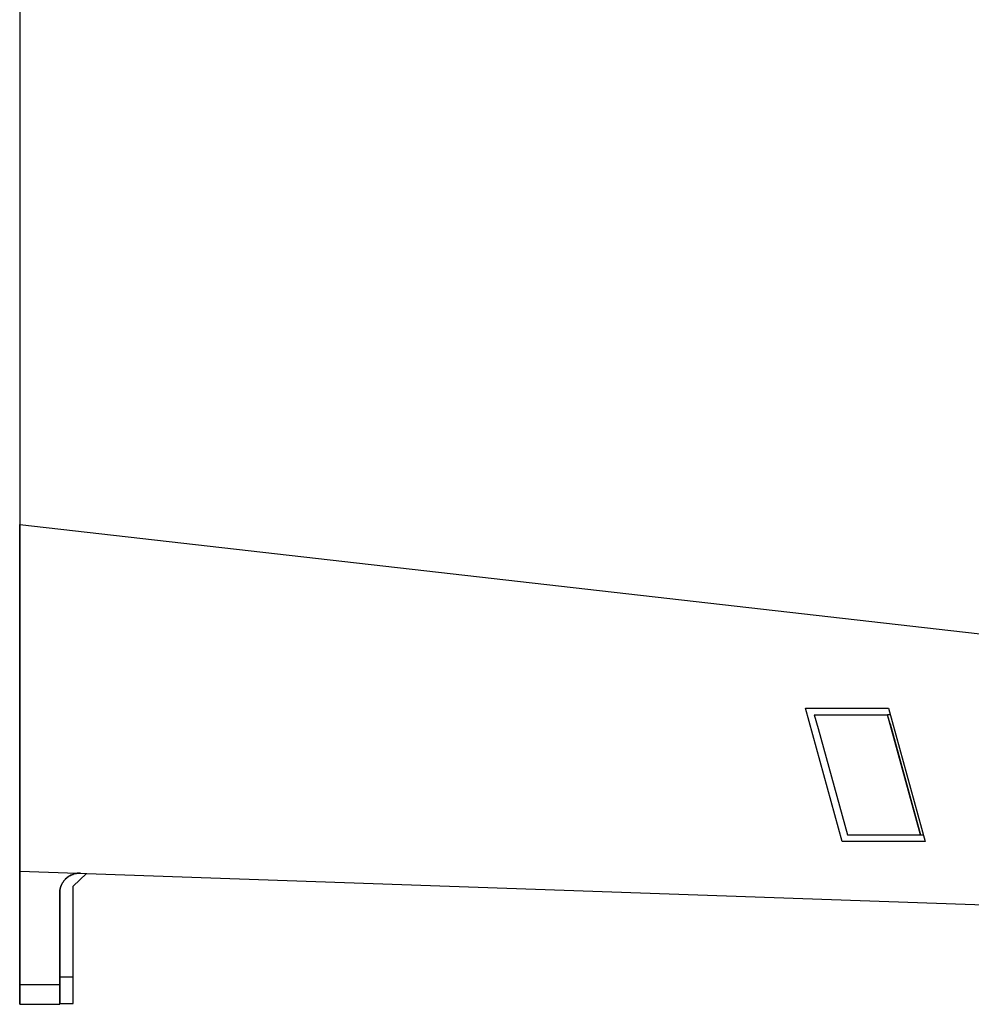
# Model space of a CAD drawing. Extents: x 76 to 839, y -9 to 645.
# Tile 9 of 78: x 76 to 147, y 218 to 292. Entities that reach past the tile are written whole.
import ezdxf

# ---------------------------------------------------------------- set-up
doc = ezdxf.new("R2010")
doc.units = 0
doc.layers.get('0').update_dxf_attribs({"linetype": 'CONTINUOUS'})

msp = doc.modelspace()

# ---------------------------------------------------------------- linework, layer by layer
at = {"color": 7, "linetype": 'CONTINUOUS'}
for p, q in [((75.993, 337.647), (75.993, 254.147)), ((75.992, 254.147), (75.993, 228.147)), ((75.993, 228.147), (75.992, 254.147)), ((75.993, 249.022), (75.992, 254.147)), ((75.992, 254.147), (75.993, 239.124)), ((75.993, 228.147), (75.992, 254.147)), ((75.993, 239.125), (75.992, 254.147)), ((75.992, 254.147), (75.993, 249.022)), ((75.993, 254.147), (148.922, 245.837)), ((75.992, 250.302), (75.992, 249.631)), ((75.992, 249.631), (75.992, 250.301)), ((134.944, 240.367), (141.168, 240.367)), ((137.699, 230.367), (134.944, 240.367)), ((141.168, 240.367), (143.922, 230.367)), ((135.601, 239.867), (135.883, 238.844)), ((135.601, 239.867), (141.092, 239.867)), ((136.141, 239.867), (140.999, 239.867)), ((143.571, 230.867), (141.092, 239.867)), ((141.095, 239.866), (141.092, 239.867)), ((141.279, 239.198), (141.095, 239.866)), ((141.306, 239.867), (141.098, 239.867)), ((135.883, 238.844), (138.079, 230.867)), ((135.883, 238.844), (138.079, 230.867)), ((141.279, 239.198), (143.573, 230.867)), ((75.993, 235.298), (75.993, 220.146)), ((75.993, 220.146), (75.993, 235.297)), ((75.993, 233.699), (75.993, 228.647)), ((75.993, 228.647), (75.993, 233.699)), ((138.079, 230.867), (143.571, 230.867)), ((143.571, 230.867), (143.573, 230.867)), ((143.577, 230.867), (143.784, 230.867)), ((143.922, 230.367), (137.699, 230.367)), ((75.993, 228.147), (75.993, 228.647)), ((75.993, 228.647), (75.993, 228.147)), ((75.993, 228.147), (154.549, 225.403)), ((75.993, 219.629), (75.993, 228.147)), ((75.993, 228.147), (75.993, 219.629)), ((79.993, 227.007), (80.993, 227.972)), ((79.993, 220.216), (79.993, 227.007)), ((78.993, 219.629), (78.993, 226.489)), ((78.993, 226.489), (78.993, 226.489)), ((78.993, 226.489), (78.994, 219.629)), ((75.993, 223.397), (75.993, 219.147)), ((75.993, 219.147), (75.993, 223.397)), ((75.993, 223.147), (75.993, 222.147)), ((75.993, 222.147), (75.993, 223.147)), ((78.993, 219.147), (78.993, 223.397)), ((78.993, 223.397), (78.993, 219.147)), ((75.993, 219.629), (78.993, 219.629)), ((75.993, 218.147), (78.993, 218.147)), ((78.994, 218.199), (79.993, 218.217))]:
    msp.add_line(p, q, dxfattribs=at)
at = {"color": 8, "linetype": 'CONTINUOUS'}
msp.add_line((78.993, 220.199), (79.993, 220.216), dxfattribs=at)
at = {"color": 7, "linetype": 'CONTINUOUS'}
for points, knots in [([(75.993, 250.301), (75.993, 250.325), (75.993, 250.372), (75.993, 250.442), (75.993, 250.509), (75.992, 250.57), (75.992, 250.624), (75.992, 250.67), (75.992, 250.718), (75.992, 250.765), (75.992, 250.798), (75.993, 250.806), (75.993, 250.785), (75.993, 250.775)], [0, 0, 0, 0, 0.075074, 0.150719, 0.225828, 0.299295, 0.370095, 0.437349, 0.500359, 0.612252, 0.736217, 0.867444, 1, 1, 1, 1]), ([(75.993, 250.775), (75.993, 250.782), (75.993, 250.795), (75.993, 250.803), (75.993, 250.801), (75.992, 250.788), (75.992, 250.768), (75.992, 250.741), (75.992, 250.7), (75.992, 250.637), (75.992, 250.541), (75.993, 250.426), (75.993, 250.343), (75.993, 250.302)], [0, 0, 0, 0, 0.075723, 0.151864, 0.227264, 0.300782, 0.371369, 0.438136, 0.500392, 0.613355, 0.737614, 0.868414, 1, 1, 1, 1]), ([(75.992, 250.775), (75.992, 250.716), (75.992, 250.598), (75.992, 250.413), (75.992, 250.224), (75.992, 250.029), (75.992, 249.83), (75.992, 249.626), (75.992, 249.416), (75.993, 249.202), (75.993, 248.754), (75.993, 248.038), (75.993, 246.963), (75.993, 245.853), (75.993, 244.738), (75.993, 243.611), (75.993, 242.616), (75.993, 241.76), (75.993, 241.025), (75.993, 240.138), (75.993, 239.135), (75.993, 238.068), (75.993, 237.069), (75.993, 236.323), (75.993, 235.767), (75.993, 235.368), (75.993, 234.996), (75.993, 234.779), (75.993, 234.669)], [0, 0, 0, 0, 0.019706, 0.039004, 0.057902, 0.076405, 0.094519, 0.112253, 0.129614, 0.146609, 0.163249, 0.23166, 0.292574, 0.343853, 0.389286, 0.429113, 0.468299, 0.495519, 0.524192, 0.555064, 0.609495, 0.670264, 0.740924, 0.820012, 0.8626, 0.906753, 0.952534, 1, 1, 1, 1]), ([(75.993, 234.669), (75.993, 234.723), (75.993, 234.832), (75.993, 235.007), (75.993, 235.188), (75.993, 235.377), (75.993, 235.573), (75.993, 235.776), (75.993, 235.987), (75.993, 236.406), (75.993, 237.069), (75.993, 238.067), (75.993, 239.135), (75.993, 240.236), (75.993, 241.359), (75.993, 242.413), (75.993, 243.38), (75.993, 244.186), (75.993, 244.911), (75.993, 245.576), (75.993, 246.239), (75.993, 247.078), (75.993, 248.037), (75.993, 248.857), (75.992, 249.48), (75.992, 249.94), (75.992, 250.379), (75.992, 250.64), (75.992, 250.775)], [0, 0, 0, 0, 0.0239817, 0.0475251, 0.0706369, 0.093324, 0.1155938, 0.137454, 0.158913, 0.1799792, 0.2590525, 0.3297, 0.3904713, 0.4449199, 0.4901988, 0.5315283, 0.5627851, 0.5941335, 0.6192515, 0.6459277, 0.6755969, 0.7074823, 0.768331, 0.8367221, 0.8745987, 0.9143804, 0.9561554, 1, 1, 1, 1]), ([(75.992, 249.631), (75.992, 249.608), (75.992, 249.562), (75.992, 249.493), (75.992, 249.425), (75.992, 249.361), (75.992, 249.301), (75.992, 249.25), (75.992, 249.207), (75.992, 249.173), (75.992, 249.158), (75.993, 249.151)], [0, 0, 0, 0, 0.10583, 0.215502, 0.328093, 0.442509, 0.557545, 0.671956, 0.784535, 0.89419, 1, 1, 1, 1]), ([(75.993, 249.151), (75.992, 249.158), (75.992, 249.173), (75.992, 249.207), (75.992, 249.25), (75.992, 249.301), (75.992, 249.361), (75.992, 249.425), (75.992, 249.493), (75.992, 249.562), (75.992, 249.608), (75.992, 249.631)], [0, 0, 0, 0, 0.105798, 0.215444, 0.328017, 0.442424, 0.557461, 0.671881, 0.784478, 0.894159, 1, 1, 1, 1]), ([(75.993, 236.277), (75.993, 236.326), (75.993, 236.422), (75.993, 236.578), (75.993, 236.742), (75.993, 236.913), (75.993, 237.093), (75.993, 237.281), (75.993, 237.625), (75.993, 238.152), (75.993, 238.941), (75.993, 239.782), (75.993, 240.654), (75.993, 241.552), (75.993, 242.462), (75.993, 243.376), (75.993, 244.29), (75.993, 245.185), (75.993, 246.075), (75.993, 246.937), (75.993, 247.594), (75.993, 248.096), (75.993, 248.47), (75.993, 248.828), (75.993, 249.041), (75.993, 249.151)], [0, 0, 0, 0, 0.028955, 0.057343, 0.085171, 0.112447, 0.139179, 0.165376, 0.191047, 0.274839, 0.348456, 0.41119, 0.46515, 0.508838, 0.547202, 0.582056, 0.616952, 0.658248, 0.706571, 0.765624, 0.83304, 0.871258, 0.911776, 0.954668, 1, 1, 1, 1]), ([(75.993, 249.151), (75.993, 249.097), (75.993, 248.989), (75.993, 248.818), (75.993, 248.642), (75.993, 248.462), (75.993, 248.277), (75.993, 248.087), (75.993, 247.892), (75.993, 247.519), (75.993, 246.939), (75.993, 246.187), (75.993, 245.564), (75.993, 245.121), (75.993, 244.678), (75.993, 244.199), (75.993, 243.668), (75.993, 243.079), (75.993, 242.361), (75.993, 241.519), (75.993, 240.619), (75.993, 239.765), (75.993, 238.937), (75.993, 238.149), (75.993, 237.564), (75.993, 237.131), (75.993, 236.82), (75.993, 236.532), (75.993, 236.364), (75.993, 236.278)], [0, 0, 0, 0, 0.022895, 0.04519, 0.066891, 0.088005, 0.108542, 0.12851, 0.147918, 0.166778, 0.234383, 0.293497, 0.318752, 0.342246, 0.363366, 0.382897, 0.406529, 0.429535, 0.453021, 0.492906, 0.537836, 0.590252, 0.651708, 0.725796, 0.808939, 0.853972, 0.900795, 0.949457, 1, 1, 1, 1]), ([(75.993, 249.022), (75.993, 248.988), (75.993, 248.921), (75.993, 248.819), (75.993, 248.716), (75.993, 248.615), (75.993, 248.517), (75.993, 248.425), (75.993, 248.339), (75.993, 248.263), (75.993, 248.196), (75.993, 248.139), (75.993, 248.094), (75.993, 248.06), (75.993, 248.045), (75.993, 248.038)], [0, 0, 0, 0, 0.072078, 0.146432, 0.222761, 0.300703, 0.379842, 0.459721, 0.539858, 0.61976, 0.698943, 0.776949, 0.853361, 0.927812, 1, 1, 1, 1]), ([(75.993, 248.038), (75.993, 248.046), (75.993, 248.06), (75.993, 248.094), (75.993, 248.139), (75.993, 248.196), (75.993, 248.263), (75.993, 248.339), (75.993, 248.425), (75.993, 248.517), (75.993, 248.615), (75.993, 248.716), (75.993, 248.819), (75.993, 248.921), (75.993, 248.988), (75.993, 249.022)], [0, 0, 0, 0, 0.072171, 0.146609, 0.223009, 0.301007, 0.380184, 0.460084, 0.540221, 0.620105, 0.69925, 0.777201, 0.853541, 0.927908, 1, 1, 1, 1]), ([(75.993, 248.039), (75.993, 247.996), (75.993, 247.912), (75.993, 247.777), (75.993, 247.636), (75.993, 247.49), (75.993, 247.339), (75.993, 247.182), (75.993, 246.955), (75.993, 246.646), (75.993, 246.227), (75.993, 245.737), (75.993, 245.175), (75.993, 244.511), (75.993, 243.804), (75.993, 243.135), (75.993, 242.582), (75.993, 242.124), (75.993, 241.717), (75.993, 241.346), (75.993, 241.006), (75.993, 240.671), (75.993, 240.206), (75.993, 239.657), (75.993, 239.153), (75.993, 238.748), (75.993, 238.42), (75.993, 238.235), (75.993, 238.14)], [0, 0, 0, 0, 0.029263, 0.05769, 0.085286, 0.112058, 0.138013, 0.16316, 0.187505, 0.240022, 0.287908, 0.331369, 0.383322, 0.425315, 0.459488, 0.489694, 0.509482, 0.530777, 0.554814, 0.576593, 0.600811, 0.627674, 0.657337, 0.727129, 0.80758, 0.867462, 0.931574, 1, 1, 1, 1]), ([(75.993, 238.139), (75.993, 238.179), (75.993, 238.259), (75.993, 238.388), (75.993, 238.523), (75.993, 238.664), (75.993, 238.811), (75.993, 238.964), (75.993, 239.242), (75.993, 239.66), (75.993, 240.285), (75.993, 240.944), (75.993, 241.542), (75.993, 242.034), (75.993, 242.376), (75.993, 242.716), (75.993, 243.053), (75.993, 243.391), (75.993, 243.865), (75.993, 244.379), (75.993, 244.895), (75.993, 245.347), (75.993, 245.884), (75.993, 246.467), (75.993, 246.945), (75.993, 247.306), (75.993, 247.57), (75.993, 247.818), (75.993, 247.964), (75.993, 248.038)], [0, 0, 0, 0, 0.029535, 0.058366, 0.086499, 0.11394, 0.140694, 0.16677, 0.192175, 0.273442, 0.3427, 0.398983, 0.444967, 0.463638, 0.480732, 0.495933, 0.510155, 0.524219, 0.538925, 0.572549, 0.600312, 0.632193, 0.668714, 0.735313, 0.812531, 0.855652, 0.901243, 0.949347, 1, 1, 1, 1]), ([(75.993, 238.14), (75.993, 238.136), (75.993, 238.127), (75.993, 238.124), (75.993, 238.129), (75.993, 238.143), (75.993, 238.174), (75.993, 238.238), (75.993, 238.356), (75.993, 238.507), (75.993, 238.67), (75.993, 238.828), (75.993, 238.975), (75.993, 239.075), (75.993, 239.125)], [0, 0, 0, 0, 0.052876, 0.105088, 0.157077, 0.209287, 0.262158, 0.381014, 0.500173, 0.620655, 0.741453, 0.827826, 0.913348, 1, 1, 1, 1]), ([(75.993, 239.124), (75.993, 239.093), (75.993, 239.032), (75.993, 238.942), (75.993, 238.853), (75.993, 238.767), (75.993, 238.647), (75.993, 238.503), (75.993, 238.353), (75.993, 238.234), (75.993, 238.163), (75.993, 238.129), (75.993, 238.12), (75.993, 238.132), (75.993, 238.139)], [0, 0, 0, 0, 0.052922, 0.105177, 0.157209, 0.209461, 0.262377, 0.381082, 0.500088, 0.620619, 0.741466, 0.827834, 0.913351, 1, 1, 1, 1]), ([(75.993, 235.298), (75.993, 235.331), (75.993, 235.398), (75.993, 235.498), (75.993, 235.599), (75.992, 235.699), (75.992, 235.796), (75.992, 235.888), (75.992, 235.973), (75.992, 236.05), (75.992, 236.118), (75.993, 236.175), (75.993, 236.22), (75.993, 236.256), (75.993, 236.271), (75.993, 236.278)], [0, 0, 0, 0, 0.071827, 0.145929, 0.222017, 0.299741, 0.378701, 0.458453, 0.538526, 0.618439, 0.697715, 0.7759, 0.852578, 0.927382, 1, 1, 1, 1]), ([(75.993, 236.277), (75.993, 236.27), (75.993, 236.255), (75.993, 236.221), (75.993, 236.177), (75.992, 236.122), (75.992, 236.056), (75.992, 235.98), (75.992, 235.896), (75.992, 235.804), (75.992, 235.707), (75.993, 235.606), (75.993, 235.503), (75.993, 235.4), (75.993, 235.331), (75.993, 235.297)], [0, 0, 0, 0, 0.070372, 0.143184, 0.218181, 0.295049, 0.373417, 0.452862, 0.532925, 0.613128, 0.692984, 0.772021, 0.849794, 0.925903, 1, 1, 1, 1]), ([(75.993, 233.699), (75.993, 233.731), (75.993, 233.796), (75.993, 233.894), (75.993, 233.992), (75.993, 234.089), (75.993, 234.183), (75.993, 234.272), (75.993, 234.356), (75.993, 234.432), (75.993, 234.499), (75.993, 234.557), (75.993, 234.604), (75.993, 234.642), (75.993, 234.66), (75.993, 234.669)], [0, 0, 0, 0, 0.072553, 0.147188, 0.223617, 0.301504, 0.380465, 0.460085, 0.539927, 0.619547, 0.698507, 0.776391, 0.852818, 0.92745, 1, 1, 1, 1]), ([(75.993, 234.669), (75.993, 234.66), (75.993, 234.642), (75.993, 234.604), (75.993, 234.557), (75.993, 234.499), (75.993, 234.432), (75.993, 234.356), (75.993, 234.272), (75.993, 234.183), (75.993, 234.089), (75.993, 233.992), (75.993, 233.894), (75.993, 233.796), (75.993, 233.731), (75.993, 233.699)], [0, 0, 0, 0, 0.072549, 0.147181, 0.223608, 0.301492, 0.380453, 0.460072, 0.539915, 0.619536, 0.698497, 0.776383, 0.852813, 0.927448, 1, 1, 1, 1]), ([(80.545, 227.988), (80.506, 227.988), (80.427, 227.989), (80.309, 227.979), (80.193, 227.96), (80.078, 227.932), (79.904, 227.874), (79.679, 227.762), (79.449, 227.578), (79.272, 227.372), (79.146, 227.162), (79.057, 226.942), (79.003, 226.718), (78.996, 226.565), (78.993, 226.489)], [0, 0, 0, 0, 0.048531, 0.096632, 0.144623, 0.19283, 0.241572, 0.370446, 0.500332, 0.604417, 0.709618, 0.80645, 0.902518, 1, 1, 1, 1]), ([(78.993, 226.489), (78.993, 226.527), (78.995, 226.605), (79.009, 226.719), (79.03, 226.832), (79.061, 226.942), (79.1, 227.051), (79.166, 227.197), (79.272, 227.373), (79.449, 227.578), (79.679, 227.762), (79.927, 227.886), (80.153, 227.954), (80.348, 227.987), (80.479, 227.988), (80.545, 227.988)], [0, 0, 0, 0, 0.04923, 0.097859, 0.146154, 0.194393, 0.242849, 0.291796, 0.39624, 0.500018, 0.629689, 0.75883, 0.839515, 0.919406, 1, 1, 1, 1]), ([(75.993, 223.397), (75.993, 223.449), (75.993, 223.552), (75.993, 223.706), (75.993, 223.858), (75.993, 224.009), (75.993, 224.158), (75.993, 224.305), (75.993, 224.569), (75.993, 224.935), (75.993, 225.353), (75.993, 225.699), (75.993, 225.953), (75.993, 226.112), (75.993, 226.164), (75.993, 226.112), (75.993, 225.953), (75.993, 225.699), (75.993, 225.354), (75.993, 224.935), (75.993, 224.535), (75.993, 224.196), (75.993, 223.935), (75.993, 223.667), (75.993, 223.487), (75.993, 223.397), (75.993, 221.536), (75.993, 221.537), (75.993, 223.397)], [0, 0, 0, 0, 0.018027, 0.03591, 0.053705, 0.071468, 0.089258, 0.10713, 0.125141, 0.187588, 0.250099, 0.312546, 0.375058, 0.437505, 0.500016, 0.562463, 0.624974, 0.687421, 0.749933, 0.81238, 0.874891, 0.906285, 0.937397, 0.968534, 1, 1, 1, 1, 1, 1, 1]), ([(75.993, 223.397), (75.993, 223.449), (75.993, 223.552), (75.993, 223.706), (75.993, 223.858), (75.993, 224.009), (75.993, 224.158), (75.993, 224.305), (75.993, 224.569), (75.993, 224.935), (75.993, 225.353), (75.993, 225.699), (75.993, 225.953), (75.993, 226.112), (75.993, 226.164), (75.993, 226.112), (75.993, 225.953), (75.993, 225.699), (75.993, 225.354), (75.993, 224.935), (75.993, 224.535), (75.993, 224.196), (75.993, 223.935), (75.993, 223.667), (75.993, 223.487), (75.993, 223.397), (75.993, 221.536), (75.993, 221.537), (75.993, 223.397)], [0, 0, 0, 0, 0.018027, 0.03591, 0.053705, 0.071468, 0.089258, 0.10713, 0.125141, 0.187588, 0.250099, 0.312546, 0.375058, 0.437505, 0.500016, 0.562463, 0.624974, 0.687421, 0.749933, 0.81238, 0.874891, 0.906285, 0.937397, 0.968534, 1, 1, 1, 1, 1, 1, 1]), ([(78.993, 223.397), (78.993, 223.757), (78.993, 224.117), (78.993, 224.782), (78.993, 225.087), (78.993, 225.596), (78.993, 225.8), (78.993, 226.075), (78.993, 226.147), (78.993, 226.147), (78.993, 226.075), (78.993, 225.8), (78.993, 225.596), (78.993, 225.087), (78.993, 224.782), (78.993, 224.117), (78.993, 223.757), (78.993, 223.397)], [0, 0, 0, 0, 0.125, 0.125, 0.25, 0.25, 0.375, 0.375, 0.5, 0.5, 0.625, 0.625, 0.75, 0.75, 0.875, 0.875, 1, 1, 1, 1]), ([(75.993, 223.147), (75.993, 223.18), (75.993, 223.245), (75.993, 223.342), (75.993, 223.438), (75.993, 223.53), (75.993, 223.619), (75.993, 223.703), (75.993, 223.782), (75.993, 223.855), (75.993, 223.921), (75.993, 223.979), (75.993, 224.03), (75.993, 224.072), (75.993, 224.105), (75.993, 224.129), (75.993, 224.144), (75.993, 224.146), (75.993, 224.147)], [0, 0, 0, 0, 0.062494, 0.124988, 0.187482, 0.249975, 0.312469, 0.374963, 0.437458, 0.499954, 0.562451, 0.624951, 0.687452, 0.749956, 0.812462, 0.874971, 0.937484, 1, 1, 1, 1]), ([(75.993, 224.147), (75.993, 224.146), (75.993, 224.144), (75.993, 224.129), (75.993, 224.105), (75.993, 224.072), (75.993, 224.03), (75.993, 223.979), (75.993, 223.921), (75.993, 223.855), (75.993, 223.782), (75.993, 223.703), (75.993, 223.619), (75.993, 223.53), (75.993, 223.438), (75.993, 223.342), (75.993, 223.245), (75.993, 223.18), (75.993, 223.147)], [0, 0, 0, 0, 0.062515, 0.125026, 0.187535, 0.25004, 0.312543, 0.375044, 0.437543, 0.500041, 0.562537, 0.625032, 0.687527, 0.750021, 0.812515, 0.87501, 0.937504, 1, 1, 1, 1]), ([(75.993, 222.147), (75.993, 222.114), (75.993, 222.048), (75.993, 221.951), (75.993, 221.856), (75.993, 221.763), (75.993, 221.674), (75.993, 221.59), (75.993, 221.511), (75.993, 221.438), (75.993, 221.372), (75.993, 221.314), (75.993, 221.263), (75.993, 221.221), (75.993, 221.188), (75.993, 221.164), (75.993, 221.149), (75.993, 221.148), (75.993, 221.147)], [0, 0, 0, 0, 0.062519, 0.125034, 0.187546, 0.250054, 0.312559, 0.375061, 0.437561, 0.500059, 0.562554, 0.625049, 0.687542, 0.750034, 0.812526, 0.875017, 0.937508, 1, 1, 1, 1]), ([(75.993, 221.147), (75.993, 221.148), (75.993, 221.149), (75.993, 221.164), (75.993, 221.188), (75.993, 221.221), (75.993, 221.263), (75.993, 221.314), (75.993, 221.372), (75.993, 221.438), (75.993, 221.511), (75.993, 221.59), (75.993, 221.674), (75.993, 221.763), (75.993, 221.856), (75.993, 221.951), (75.993, 222.048), (75.993, 222.114), (75.993, 222.147)], [0, 0, 0, 0, 0.062492, 0.124983, 0.187475, 0.249966, 0.312458, 0.374951, 0.437446, 0.499942, 0.562439, 0.624939, 0.687441, 0.749946, 0.812454, 0.874966, 0.937481, 1, 1, 1, 1]), ([(75.993, 218.147), (75.993, 218.148), (75.993, 218.149), (75.993, 218.163), (75.993, 218.184), (75.993, 218.214), (75.993, 218.252), (75.993, 218.33), (75.993, 218.475), (75.993, 218.727), (75.993, 219.031), (75.993, 219.341), (75.993, 219.629), (75.993, 219.886), (75.993, 220.059), (75.993, 220.146)], [0, 0, 0, 0, 0.0422295, 0.084084, 0.1257444, 0.1673941, 0.2092166, 0.2513933, 0.3764226, 0.5016303, 0.626268, 0.7510866, 0.8341748, 0.9166698, 1, 1, 1, 1]), ([(75.993, 220.146), (75.993, 220.102), (75.993, 220.015), (75.993, 219.884), (75.993, 219.756), (75.993, 219.629), (75.993, 219.504), (75.993, 219.3), (75.993, 219.028), (75.993, 218.724), (75.993, 218.473), (75.993, 218.308), (75.993, 218.209), (75.993, 218.156), (75.993, 218.15), (75.993, 218.147)], [0, 0, 0, 0, 0.042026, 0.083681, 0.125144, 0.166594, 0.208214, 0.25018, 0.374997, 0.500015, 0.624842, 0.749874, 0.833354, 0.916246, 1, 1, 1, 1]), ([(79.993, 218.217), (79.993, 218.218), (79.993, 218.219), (79.993, 218.235), (79.994, 218.261), (79.994, 218.296), (79.994, 218.341), (79.994, 218.396), (79.994, 218.46), (79.994, 218.533), (79.994, 218.614), (79.994, 218.704), (79.994, 218.801), (79.994, 218.906), (79.994, 219.017), (79.994, 219.134), (79.994, 219.257), (79.994, 219.385), (79.994, 219.517), (79.994, 219.652), (79.994, 219.791), (79.993, 219.931), (79.993, 220.073), (79.993, 220.169), (79.993, 220.216)], [0, 0, 0, 0, 0.045459, 0.090916, 0.136372, 0.181828, 0.227283, 0.272737, 0.31819, 0.363643, 0.409095, 0.454548, 0.5, 0.545452, 0.590905, 0.636357, 0.68181, 0.727264, 0.772718, 0.818172, 0.863628, 0.909084, 0.954541, 1, 1, 1, 1]), ([(75.993, 218.147), (75.993, 218.148), (75.993, 218.149), (75.993, 218.162), (75.993, 218.184), (75.993, 218.213), (75.993, 218.27), (75.993, 218.375), (75.993, 218.553), (75.993, 218.773), (75.993, 219.002), (75.993, 219.221), (75.993, 219.42), (75.993, 219.559), (75.993, 219.629)], [0, 0, 0, 0, 0.050276, 0.100212, 0.150023, 0.199926, 0.250134, 0.37498, 0.500038, 0.624884, 0.749942, 0.83332, 0.916339, 1, 1, 1, 1]), ([(75.993, 219.629), (75.993, 219.587), (75.993, 219.503), (75.993, 219.38), (75.993, 219.261), (75.993, 219.146), (75.993, 218.979), (75.993, 218.773), (75.993, 218.553), (75.993, 218.375), (75.993, 218.259), (75.993, 218.19), (75.993, 218.154), (75.993, 218.149), (75.993, 218.147)], [0, 0, 0, 0, 0.050276, 0.100212, 0.150023, 0.199926, 0.250134, 0.37498, 0.500038, 0.624884, 0.749942, 0.83332, 0.916339, 1, 1, 1, 1]), ([(75.993, 218.147), (75.993, 218.148), (75.993, 218.149), (75.993, 218.162), (75.993, 218.184), (75.993, 218.213), (75.993, 218.27), (75.993, 218.375), (75.993, 218.553), (75.993, 218.773), (75.993, 219.002), (75.993, 219.221), (75.993, 219.42), (75.993, 219.559), (75.993, 219.629)], [0, 0, 0, 0, 0.050276, 0.100212, 0.150023, 0.199926, 0.250134, 0.37498, 0.500038, 0.624884, 0.749942, 0.83332, 0.916339, 1, 1, 1, 1]), ([(75.993, 219.629), (75.993, 219.587), (75.993, 219.503), (75.993, 219.38), (75.993, 219.261), (75.993, 219.146), (75.993, 218.979), (75.993, 218.773), (75.993, 218.553), (75.993, 218.375), (75.993, 218.259), (75.993, 218.19), (75.993, 218.154), (75.993, 218.149), (75.993, 218.147)], [0, 0, 0, 0, 0.050276, 0.100212, 0.150023, 0.199926, 0.250134, 0.37498, 0.500038, 0.624884, 0.749942, 0.83332, 0.916339, 1, 1, 1, 1]), ([(78.993, 218.147), (78.993, 218.147), (78.993, 218.294), (78.993, 218.826), (78.993, 219.208), (78.993, 219.629)], [0, 0, 0, 0, 0.5, 0.5, 1, 1, 1, 1]), ([(78.994, 219.629), (78.994, 219.208), (78.994, 218.826), (78.994, 218.294), (78.994, 218.147), (78.994, 218.147)], [0, 0, 0, 0, 0.5, 0.5, 1, 1, 1, 1]), ([(75.993, 218.147), (75.993, 218.147), (75.993, 218.254), (75.993, 218.625), (75.993, 218.885), (75.993, 219.147)], [0, 0, 0, 0, 0.5, 0.5, 1, 1, 1, 1]), ([(75.993, 219.147), (75.993, 218.885), (75.993, 218.625), (75.993, 218.254), (75.993, 218.147), (75.993, 218.147)], [0, 0, 0, 0, 0.5, 0.5, 1, 1, 1, 1]), ([(75.993, 218.147), (75.993, 218.147), (75.993, 218.254), (75.993, 218.625), (75.993, 218.885), (75.993, 219.147)], [0, 0, 0, 0, 0.5, 0.5, 1, 1, 1, 1]), ([(75.993, 219.147), (75.993, 218.885), (75.993, 218.625), (75.993, 218.254), (75.993, 218.147), (75.993, 218.147)], [0, 0, 0, 0, 0.5, 0.5, 1, 1, 1, 1]), ([(78.993, 219.147), (78.993, 219.114), (78.993, 219.048), (78.993, 218.951), (78.993, 218.856), (78.993, 218.733), (78.994, 218.587), (78.994, 218.435), (78.994, 218.31), (78.994, 218.218), (78.994, 218.158), (78.994, 218.15), (78.994, 218.147)], [0, 0, 0, 0, 0.062924, 0.125198, 0.187427, 0.250218, 0.375005, 0.500147, 0.624933, 0.750075, 0.87477, 1, 1, 1, 1]), ([(78.993, 218.147), (78.993, 218.148), (78.993, 218.15), (78.993, 218.164), (78.993, 218.188), (78.993, 218.232), (78.993, 218.31), (78.993, 218.435), (78.993, 218.587), (78.993, 218.761), (78.993, 218.95), (78.993, 219.081), (78.993, 219.147)], [0, 0, 0, 0, 0.062924, 0.125198, 0.187427, 0.250218, 0.375005, 0.500147, 0.624933, 0.750075, 0.87477, 1, 1, 1, 1])]:
    msp.add_open_spline(points, degree=3, knots=knots, dxfattribs=at)

doc.saveas('drawing.dxf')
